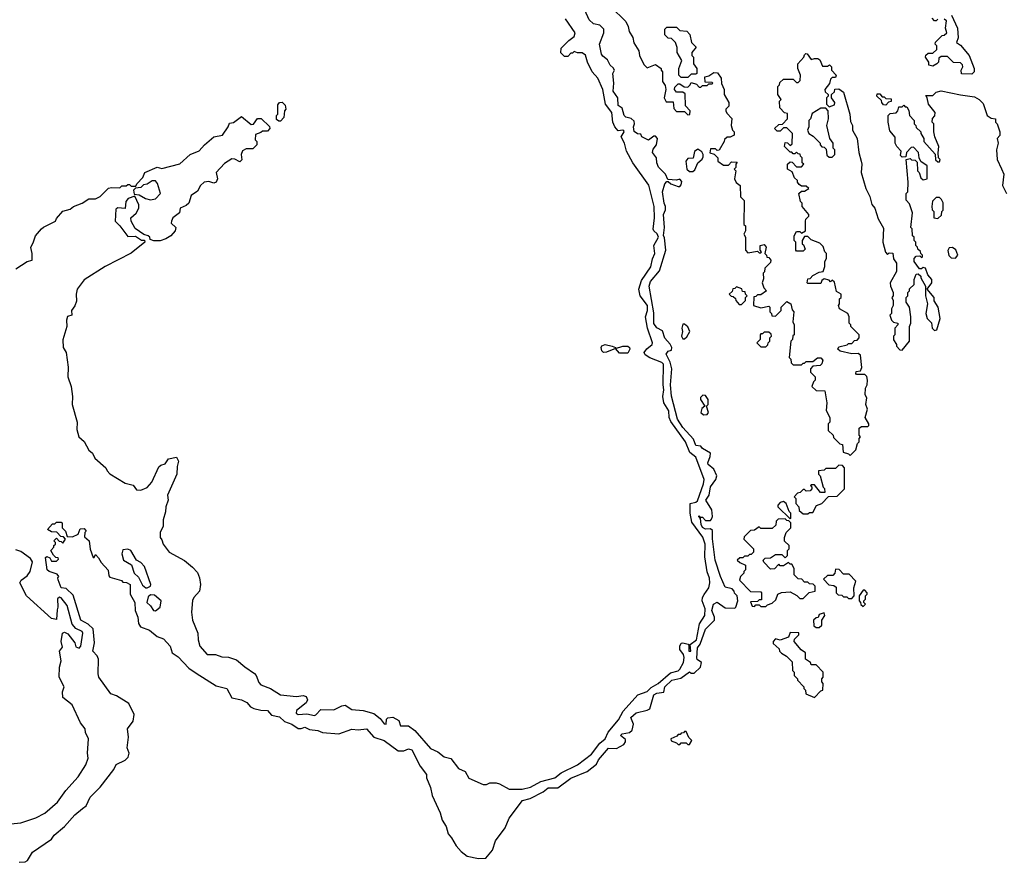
# Model space of a CAD drawing. Extents: x 1861455 to 2058065, y 200073 to 437907.
# Tile 175 of 256: x 2015339 to 2021405, y 278493 to 283686. Entities that reach past the tile are written whole.
import ezdxf

# ---------------------------------------------------------------- set-up
doc = ezdxf.new("R2010")
doc.units = 0

msp = doc.modelspace()

# ---------------------------------------------------------------- linework, layer by layer
at = {"layer": '0CON05XD'}
for points in [[(2018995, 283390), (2018977.5, 283405), (2018959.3, 283439.3), (2018930.7, 283460.7), (2018923.9, 283473.9), (2018911.2, 283535), (2018937.5, 283605), (2018937, 283627), (2018912.5, 283652.5), (2018875, 283661.2), (2018846.7, 283685), (2018820, 283745)], [(2018980, 283765), (2019072.5, 283675), (2019087.5, 283645), (2019093, 283613), (2019117, 283577), (2019123, 283543), (2019152.5, 283495), (2019157.5, 283465), (2019185, 283410), (2019205, 283390), (2019255, 283410), (2019290, 283385), (2019290, 283375), (2019300, 283365), (2019300, 283305), (2019315, 283280), (2019320, 283255), (2019310, 283205), (2019320.7, 283180.7), (2019365, 283180), (2019368.3, 283138.3), (2019385, 283120), (2019435, 283120), (2019455, 283100), (2019468.3, 283101.7), (2019470, 283125), (2019440, 283155), (2019438.3, 283228.3), (2019425, 283240), (2019385, 283240), (2019372.5, 283255), (2019375, 283270), (2019395, 283290), (2019405, 283290), (2019431.7, 283271.7), (2019455, 283270), (2019470, 283285), (2019475, 283300), (2019508.3, 283288.3), (2019525, 283270), (2019535, 283270), (2019545, 283280), (2019575, 283280), (2019585, 283290), (2019605, 283290), (2019610, 283295), (2019605, 283300), (2019561.7, 283301.7), (2019560, 283335), (2019585, 283340), (2019615, 283360), (2019638.3, 283358.3), (2019660, 283325), (2019663, 283293), (2019680, 283255), (2019680, 283225), (2019707.5, 283175), (2019707, 283153), (2019690, 283135), (2019690, 283125), (2019695, 283110), (2019727, 283077), (2019722.5, 283035), (2019730, 283005), (2019740, 282995), (2019740, 282975), (2019717, 282963), (2019698.3, 282961.7), (2019681.7, 282948.3), (2019680, 282935), (2019648.3, 282881.7), (2019635, 282880), (2019625, 282890), (2019595, 282890), (2019590, 282865), (2019618.3, 282858.3), (2019640, 282835), (2019640, 282815), (2019675, 282790), (2019705, 282790), (2019725, 282810), (2019758.3, 282808.3), (2019750, 282795), (2019750, 282775), (2019740, 282765), (2019750, 282755), (2019742.5, 282705), (2019753.6, 282683.6), (2019777.5, 282665), (2019780, 282595), (2019801.7, 282571.7), (2019800, 282425), (2019810, 282415), (2019810, 282385), (2019800, 282365), (2019810, 282345), (2019810, 282265), (2019825, 282250), (2019885, 282260), (2019895, 282250), (2019905, 282250), (2019910, 282255), (2019900, 282265), (2019900, 282295), (2019925, 282300), (2019937.5, 282285), (2019930, 282245), (2019940, 282235), (2019941.7, 282221.7), (2019955, 282220), (2019967.5, 282205), (2019965, 282190), (2019930, 282155), (2019927, 282133), (2019920, 282125), (2019921.7, 282088.3), (2019912.5, 282065), (2019923, 282033), (2019940, 282015), (2019905, 281990), (2019885, 281990), (2019875, 281980), (2019861.7, 281978.3), (2019860, 281925), (2019905, 281910), (2019955, 281920), (2019960, 281915), (2019960, 281885), (2019970, 281875), (2019971.7, 281861.7), (2019995, 281860), (2020030, 281895), (2020030, 281915), (2020065, 281950), (2020090, 281935), (2020098.3, 281898.3), (2020107.5, 281885), (2020102.5, 281825), (2020110, 281805), (2020110, 281745), (2020103, 281737), (2020100, 281715), (2020090, 281705), (2020080, 281605), (2020090, 281595), (2020091.7, 281571.7), (2020105, 281560), (2020155, 281560), (2020165, 281570), (2020175, 281570), (2020185, 281580), (2020225, 281580), (2020255, 281602.5), (2020275, 281602.5), (2020287, 281587), (2020280, 281565), (2020270, 281555), (2020225, 281550), (2020210, 281535), (2020210, 281515), (2020240, 281485), (2020240, 281465), (2020230, 281455), (2020220, 281425), (2020245, 281400), (2020298.3, 281398.3), (2020312.5, 281325), (2020308.3, 281278.3), (2020330, 281235), (2020330, 281205), (2020320, 281195), (2020320, 281155), (2020350, 281125), (2020351.7, 281111.7), (2020391.7, 281071.7), (2020408.3, 281068.3), (2020411.7, 281021.7), (2020445, 281010), (2020455, 281000), (2020490, 281035), (2020500, 281075), (2020510, 281085), (2020510, 281105), (2020520, 281115), (2020510, 281125), (2020511.7, 281168.3), (2020525, 281180), (2020565, 281180), (2020570, 281185), (2020570, 281195), (2020547.5, 281235), (2020562.5, 281285), (2020552.5, 281315), (2020557.5, 281355), (2020547.5, 281375), (2020550, 281415), (2020560, 281435), (2020562.5, 281465), (2020557, 281487), (2020545, 281500), (2020495, 281500), (2020490, 281505), (2020491.7, 281518.3), (2020518.3, 281521.7), (2020527, 281543), (2020518.3, 281618.3), (2020505, 281630), (2020465, 281627.5), (2020393, 281643), (2020380, 281655), (2020385, 281670), (2020437, 281683), (2020445, 281690), (2020465, 281690), (2020481.7, 281708.3), (2020498.3, 281711.7), (2020510, 281725), (2020510, 281745), (2020460, 281795), (2020460, 281805), (2020450, 281815), (2020450, 281855), (2020440, 281875), (2020390, 281905), (2020382.5, 281925), (2020390, 281935), (2020390, 281965), (2020400, 281975), (2020400, 281995), (2020371.7, 282011.7), (2020358.3, 282068.3), (2020345, 282080), (2020335, 282070), (2020325, 282080), (2020295, 282090), (2020281.7, 282078.3), (2020275, 282060), (2020195, 282060), (2020190, 282065), (2020195, 282090), (2020208.3, 282091.7), (2020225, 282110), (2020265, 282130), (2020290, 282135), (2020300, 282165), (2020300, 282195), (2020310, 282215), (2020310, 282245), (2020300, 282255), (2020288.3, 282288.3), (2020268.3, 282308.3), (2020215, 282330), (2020195, 282350), (2020175, 282350), (2020160, 282325), (2020160, 282305), (2020168.3, 282298.3), (2020178.3, 282271.7), (2020165, 282260), (2020125, 282260), (2020120, 282265), (2020120, 282315), (2020110, 282325), (2020110, 282355), (2020125, 282380), (2020145, 282380), (2020155, 282370), (2020180, 282385), (2020180, 282445), (2020183, 282457), (2020200, 282475), (2020200, 282485), (2020160, 282535), (2020160, 282555), (2020150, 282565), (2020140, 282615), (2020155, 282630), (2020175, 282630), (2020200, 282645), (2020185, 282660), (2020155, 282660), (2020140.7, 282670.7), (2020130, 282685), (2020130, 282695), (2020111.7, 282711.7), (2020098.3, 282748.3), (2020070, 282765), (2020070, 282795), (2020085, 282810), (2020098.3, 282808.3), (2020125, 282780), (2020155, 282780), (2020170, 282795), (2020160, 282805), (2020160, 282835), (2020150, 282845), (2020148.3, 282858.3), (2020135, 282860), (2020125, 282870), (2020115, 282860), (2020105, 282860), (2020095, 282870), (2020085, 282870), (2020050, 282905), (2020055, 282930), (2020068.3, 282928.3), (2020085, 282910), (2020098.3, 282921.7), (2020100, 282985), (2020065, 283020), (2020045, 283020), (2020025, 283000), (2020005, 283000), (2019990, 283015), (2020015, 283040), (2020038.3, 283041.7), (2020070, 283075), (2020068.3, 283108.3), (2020051.7, 283111.7), (2020023, 283143), (2020020, 283185), (2020030, 283195), (2020010, 283225), (2020010, 283275), (2020020, 283285), (2020021.7, 283298.3), (2020045, 283320), (2020105, 283320), (2020125, 283300), (2020135, 283300), (2020148.3, 283311.7), (2020150, 283345), (2020132.5, 283385), (2020132.5, 283415), (2020170, 283455), (2020175, 283470), (2020183, 283477), (2020190, 283475), (2020215, 283440), (2020235, 283447.5), (2020257, 283447), (2020268.3, 283438.3), (2020285, 283400), (2020315, 283400), (2020328.3, 283408.3), (2020340, 283395), (2020340, 283375), (2020370, 283345), (2020365, 283330), (2020345, 283330), (2020335, 283320), (2020327, 283293), (2020300, 283255), (2020301.7, 283241.7), (2020320, 283225), (2020320, 283215), (2020310, 283205), (2020310, 283165), (2020325, 283150), (2020358.3, 283161.7), (2020360, 283175), (2020340, 283205), (2020340, 283225), (2020358.3, 283241.7), (2020361.7, 283258.3), (2020385, 283260), (2020415, 283240), (2020452.5, 283105), (2020458.3, 283058.3), (2020470, 283035), (2020470, 283005), (2020497.5, 282955), (2020508.3, 282868.3), (2020522.5, 282815), (2020527.5, 282795), (2020522.5, 282745), (2020552.5, 282645), (2020576.4, 282596.4), (2020588.3, 282548.3), (2020607.5, 282525), (2020628.3, 282458.3), (2020661.7, 282401.7), (2020657.5, 282315), (2020673, 282253), (2020685, 282240), (2020695, 282250), (2020718.3, 282248.3), (2020723, 282213), (2020740, 282185), (2020740, 282135), (2020702.5, 282065), (2020703, 282043), (2020720, 282005), (2020720, 281985), (2020712.5, 281975), (2020720, 281955), (2020720, 281925), (2020710, 281905), (2020710, 281875), (2020700, 281865), (2020710, 281835), (2020721.7, 281821.7), (2020750, 281815), (2020750, 281805), (2020730, 281785), (2020730, 281745), (2020722.5, 281735), (2020723, 281713), (2020740, 281685), (2020740, 281675), (2020761.7, 281651.7), (2020775, 281650), (2020820, 281705), (2020820, 281795), (2020830, 281815), (2020830, 281855), (2020820, 281915), (2020800, 281945), (2020800, 281975), (2020810, 281985), (2020810, 282005), (2020820, 282015), (2020821.7, 282028.3), (2020850, 282055), (2020850, 282085), (2020861.7, 282118.3), (2020875, 282120), (2020890, 282105), (2020890, 282095), (2020920, 282045), (2020920, 281985), (2020932.5, 281935), (2020922.5, 281875), (2020930, 281845), (2020957, 281817), (2020960, 281785), (2020975, 281770), (2020990, 281775), (2021010, 281845), (2020997.5, 281915), (2020973, 281953), (2020972.5, 281975), (2020930, 282025), (2020957.5, 282065), (2020957.5, 282085), (2020933, 282113), (2020920, 282155), (2020905, 282160), (2020895, 282150), (2020881.7, 282151.7), (2020850, 282195), (2020850, 282215), (2020861.7, 282228.3), (2020885, 282230), (2020895, 282220), (2020900, 282225), (2020900, 282235), (2020890, 282245), (2020888.3, 282258.3), (2020871.7, 282271.7), (2020870, 282285), (2020860, 282295), (2020860, 282315), (2020850, 282325)], [(2015315, 282150), (2015385, 282196.7), (2015416.2, 282203.8), (2015416.2, 282245), (2015407, 282283), (2015423.3, 282316.7), (2015436.4, 282353.6), (2015473.6, 282396.4), (2015485, 282407.5), (2015560, 282445), (2015565, 282460), (2015603.9, 282506.1), (2015650.7, 282519.3), (2015670, 282535), (2015723.6, 282556.4), (2015765, 282582.5), (2015805, 282582.5), (2015835, 282597.5), (2015885, 282647.5), (2015905, 282652.5), (2015955, 282650), (2015968.3, 282661.7), (2015995, 282662.5), (2016005, 282670), (2016015, 282670), (2016025, 282660), (2016055, 282660), (2016060, 282675), (2016097, 282713), (2016110, 282745), (2016185, 282777.5), (2016215, 282770), (2016325, 282797.5), (2016390, 282855), (2016445, 282877.5), (2016477.5, 282915), (2016535, 282964), (2016587.5, 282975), (2016622.5, 283025), (2016631.7, 283048.3), (2016657, 283053), (2016705, 283090), (2016765, 283040), (2016778.3, 283041.7), (2016803, 283077), (2016827, 283077), (2016878.3, 283028.3), (2016880, 283015), (2016865, 283000), (2016835, 283000), (2016825, 282990), (2016791.7, 282978.3), (2016790, 282945), (2016800, 282935), (2016800, 282915), (2016775, 282890), (2016735, 282890), (2016712.1, 282877.9), (2016702.5, 282855), (2016707, 282823), (2016695, 282810), (2016665, 282826.2), (2016645, 282828), (2016600.3, 282799.7), (2016549.2, 282745), (2016557.5, 282705), (2016550, 282685), (2016535, 282678.8), (2016505, 282690), (2016475, 282684.4), (2016453.1, 282665), (2016435, 282630), (2016395, 282602.5), (2016380, 282555), (2016365, 282541.2), (2016327.5, 282525), (2016322.5, 282495), (2016282.5, 282465), (2016273.3, 282445), (2016273, 282433), (2016300, 282405), (2016297.5, 282385), (2016270, 282355), (2016240, 282335), (2016205, 282323.3), (2016165, 282322.5), (2016141.7, 282331.7), (2016140, 282345), (2016130, 282355), (2016103, 282363), (2016050, 282400), (2016026.2, 282445), (2016023.3, 282465), (2016055.5, 282494.5), (2016072, 282525), (2016073.8, 282545), (2016048.3, 282598.3), (2016007.5, 282585), (2015993.3, 282565), (2015988.3, 282521.7), (2015942.5, 282527.5), (2015931.7, 282518.3), (2015927.5, 282445), (2015956.4, 282416.4), (2016005, 282350), (2016051.7, 282351.7), (2016088.3, 282328.3), (2016107.5, 282327.5), (2016110, 282315), (2016025, 282246.7), (2015865, 282166.2), (2015736, 282084), (2015693.3, 282025), (2015686.7, 281995), (2015689.3, 281950.7), (2015677.7, 281922.3), (2015657.5, 281895), (2015660, 281865), (2015633, 281857), (2015627.5, 281835), (2015630, 281795), (2015603.6, 281713.6), (2015607.5, 281665), (2015626.1, 281636.1), (2015638, 281545), (2015636.2, 281485), (2015656.7, 281425), (2015664, 281365), (2015661.2, 281315), (2015693.3, 281205), (2015690.5, 281160.5), (2015703.8, 281115), (2015735, 281087.5), (2015763.9, 281033.9), (2015787.5, 281015), (2015802.5, 280985), (2015870, 280925), (2015877.5, 280905), (2015895, 280887.5), (2015989.3, 280829.3), (2016037, 280817), (2016058.3, 280788.3), (2016085, 280787.5), (2016125, 280802.5), (2016153.6, 280836.4), (2016195, 280930), (2016208.3, 280941.7), (2016235, 280950), (2016255, 280980), (2016305, 280990), (2016317.5, 280965), (2016308.3, 280931.7), (2016306.7, 280885), (2016250, 280755), (2016253.3, 280725), (2016240, 280685), (2016237, 280653), (2016223, 280603), (2016222.5, 280565), (2016203.3, 280525), (2016203.3, 280495), (2016215, 280480), (2016222.5, 280455), (2016260, 280405), (2016355, 280352.5), (2016403, 280313), (2016435, 280280), (2016447, 280247), (2016452.5, 280205), (2016447.5, 280165), (2016412.5, 280125), (2016403.6, 280106.4), (2016396.7, 280035), (2016403.8, 279985), (2016436.2, 279905), (2016437.5, 279865), (2016448.8, 279825), (2016494.6, 279774.6), (2016545, 279774), (2016585, 279758.8), (2016625, 279758), (2016675, 279741.2), (2016725, 279697.5), (2016786.4, 279656.4), (2016796.7, 279645), (2016811.7, 279601.7), (2016825, 279587.5), (2016883.6, 279563.6), (2016945, 279526), (2017045, 279515.5), (2017085, 279521.9), (2017103.3, 279515), (2017112, 279495), (2017104.2, 279475.8), (2017045, 279428.8), (2017042.2, 279412.2), (2017055, 279404.4), (2017107.6, 279407.6), (2017155, 279398.6), (2017163, 279403), (2017195, 279434.2), (2017275, 279433.1), (2017322.7, 279457.3), (2017345, 279461.2), (2017384.6, 279434.6), (2017455, 279428.9), (2017520.6, 279410.6), (2017560.3, 279380.3), (2017585, 279346.2), (2017596, 279345), (2017599.2, 279375), (2017606.5, 279383.5), (2017637.9, 279387.9), (2017675, 279367.5), (2017685, 279334.5), (2017733.7, 279333.7), (2017774.2, 279305), (2017870, 279195), (2017915, 279173.3), (2017954.1, 279144.1), (2017995, 279133.3), (2018042.3, 279072.3), (2018083, 279053), (2018105, 279012.5), (2018195, 278972.5), (2018215, 278972.5), (2018235, 278982.5), (2018275, 278982.5), (2018295, 278977.5), (2018353.6, 278943.6), (2018435, 278944.2), (2018485, 278955.8), (2018548.9, 278991.1), (2018635, 279013.7), (2018675, 279044.7), (2018775, 279093.9), (2018860.7, 279159.3), (2018913, 279227), (2018946.9, 279255), (2018964.8, 279295.2), (2019028.9, 279371.1), (2019056.1, 279423.9), (2019147.8, 279525), (2019205, 279546.8), (2019229.2, 279570.8), (2019272.9, 279595), (2019348.7, 279661.3), (2019395, 279673), (2019406.7, 279683.3), (2019429.5, 279725), (2019433.6, 279755), (2019427.5, 279775), (2019405.4, 279805), (2019405, 279826.2), (2019415, 279842.9), (2019424.5, 279845.5), (2019457.3, 279837.3), (2019462, 279832), (2019460.9, 279795), (2019474, 279795), (2019468.8, 279835), (2019507.9, 279865), (2019526.9, 279963.1), (2019560.9, 280015), (2019562.9, 280055), (2019543.6, 280105), (2019545.5, 280125), (2019556.7, 280143.3), (2019583.8, 280185), (2019590.5, 280215), (2019589.7, 280245), (2019573.3, 280283.3), (2019559.3, 280375), (2019561.6, 280455), (2019547.5, 280497.5), (2019479.6, 280589.6), (2019468.7, 280645), (2019468.6, 280705), (2019505, 280712.4), (2019515, 280720.4), (2019552.6, 280825), (2019555, 280853.3), (2019505, 280990.8), (2019468.1, 281018.1), (2019441, 281085), (2019350.5, 281210.5), (2019340.7, 281235), (2019337.5, 281275), (2019307.5, 281325), (2019301.1, 281365), (2019307.4, 281405), (2019302.7, 281435), (2019305, 281562.9), (2019295, 281572.9), (2019221.4, 281601.4), (2019191.6, 281621.6), (2019186, 281635), (2019202.3, 281657.7), (2019235, 281684.6), (2019237, 281695), (2019206, 281785), (2019194.8, 281855), (2019206.5, 281895), (2019205.8, 281925), (2019161.2, 281985), (2019154, 282025), (2019170.2, 282079.8), (2019227, 282163), (2019237.8, 282212.2), (2019252.6, 282245), (2019245.2, 282295), (2019273.5, 282345), (2019266.9, 282366.9), (2019245.4, 282385), (2019242, 282395), (2019249.2, 282465), (2019248.2, 282535), (2019215, 282666.2), (2019117.1, 282805), (2019077.1, 282875), (2019064.2, 282925), (2019043.8, 282965), (2019062.9, 282995), (2019060.8, 283000.8), (2019055, 283005.3), (2019025, 283000.8), (2019005.5, 283025), (2018993.5, 283055), (2018987.8, 283115), (2018947.5, 283165), (2018931.1, 283255), (2018900, 283325), (2018865.6, 283365.6), (2018836.9, 283425), (2018825, 283467.5), (2018805, 283482.5), (2018775, 283482.5), (2018755, 283490), (2018745, 283480), (2018735, 283480), (2018715, 283460), (2018695, 283460), (2018673, 283483), (2018675, 283510), (2018721.7, 283558.3), (2018755, 283582.5), (2018761.2, 283605), (2018702.1, 283692.1)], [(2021205, 283350), (2021141.7, 283351.7), (2021140, 283375), (2021150, 283395), (2021148.3, 283408.3), (2021135, 283420), (2021091.7, 283421.7), (2021055, 283460), (2021015, 283460), (2021001.7, 283448.3), (2021000, 283425), (2020990, 283415), (2020965, 283400), (2020940, 283405), (2020940, 283425), (2020920, 283455), (2020921.7, 283468.3), (2020935, 283480), (2020965, 283480), (2020988.3, 283501.7), (2020990, 283525), (2020980, 283535), (2020981.7, 283548.3), (2021021.7, 283588.3), (2021035, 283590), (2021050, 283605), (2021042.5, 283635), (2021048.3, 283678.3), (2021035, 283690)], [(2020995, 283690), (2020985, 283680), (2020975, 283680), (2020960, 283695)], [(2021080, 283715), (2021117.5, 283635), (2021120, 283575), (2021110, 283545), (2021135, 283530), (2021187.5, 283465), (2021220, 283385), (2021220, 283365), (2021205, 283350)], [(2019455, 283330), (2019415, 283330), (2019400, 283345), (2019400, 283385), (2019417.5, 283435), (2019390, 283485), (2019390, 283515), (2019380, 283545), (2019355, 283570), (2019333, 283573), (2019313, 283593), (2019313, 283627), (2019325, 283640), (2019385, 283640), (2019405, 283620), (2019450, 283615), (2019466.7, 283595), (2019477.5, 283545), (2019507, 283517), (2019480, 283485), (2019480, 283465), (2019490, 283455), (2019490, 283415), (2019510, 283385), (2019510, 283355), (2019505, 283350), (2019475, 283350), (2019455, 283330)], [(2015335, 278493.3), (2015373, 278497), (2015387.5, 278505), (2015417.5, 278555), (2015534, 278636), (2015550.3, 278659.7), (2015615.5, 278714.5), (2015677.5, 278785), (2015725.6, 278824.4), (2015749.3, 278840.7), (2015772, 278895), (2015834, 278956), (2015919.2, 279065), (2015933.9, 279096.1), (2015987.7, 279122.3), (2016007.9, 279142.1), (2016013.1, 279165), (2016001.7, 279198.3), (2016010, 279265), (2016003.3, 279315), (2016037.4, 279362.6), (2016044.4, 279404.4), (2016011.8, 279471.8), (2015935, 279520), (2015900.9, 279530.9), (2015826.7, 279635), (2015822, 279655), (2015824.4, 279745), (2015815.5, 279765.5), (2015790, 279795), (2015799.2, 279845), (2015791.7, 279931.7), (2015760, 279960), (2015715.7, 279985), (2015669.2, 280139.2), (2015625, 280181.2), (2015593.3, 280185), (2015576.7, 280235), (2015573.9, 280246.1), (2015580, 280255), (2015570, 280270), (2015520, 280285), (2015507.5, 280295), (2015498.3, 280371.7), (2015505, 280377.5), (2015525, 280370), (2015535, 280350), (2015565, 280350), (2015578.3, 280361.7), (2015575, 280370), (2015561.7, 280371.7), (2015547, 280387), (2015530, 280415), (2015550, 280435), (2015550, 280445), (2015560, 280455), (2015560, 280465), (2015550, 280475), (2015565, 280490), (2015581.7, 280471.7), (2015595, 280470), (2015605, 280460), (2015620, 280485), (2015608.3, 280498.3), (2015591.7, 280501.7), (2015568.3, 280528.3), (2015535, 280530), (2015510, 280545), (2015541.7, 280578.3), (2015555, 280580), (2015565, 280590), (2015595, 280590), (2015600, 280585), (2015600, 280555), (2015620, 280535), (2015631.7, 280501.7), (2015665, 280500), (2015700, 280515), (2015711.7, 280548.3), (2015735, 280550), (2015747.5, 280535), (2015740, 280525), (2015738.3, 280498.3), (2015766.7, 280475), (2015773.6, 280423.6), (2015791.7, 280371.7), (2015798.3, 280371.7), (2015805, 280390), (2015825, 280370), (2015840.7, 280340.7), (2015883.6, 280293.6), (2015888.3, 280258.3), (2015895, 280250), (2015965, 280230), (2015975, 280220), (2015997, 280217), (2016020, 280205), (2016018.8, 280145), (2016048, 280095), (2016050, 280045), (2016067.5, 280005), (2016070, 279965), (2016082.5, 279945), (2016137.5, 279925), (2016185.9, 279885.9), (2016225, 279871.4), (2016265.5, 279825), (2016278.6, 279785), (2016315, 279760), (2016380.2, 279690.2), (2016425, 279658.1), (2016550, 279580), (2016615, 279564), (2016646, 279506), (2016705, 279495.6), (2016737.5, 279477.5), (2016761.3, 279451.3), (2016781, 279441), (2016825, 279430.8), (2016865, 279429.6), (2016891, 279401), (2016939.1, 279389.1), (2016970.2, 279360.2), (2017015.8, 279345), (2017055, 279317.3), (2017072.7, 279317.3), (2017095, 279326.9), (2017125, 279311.5), (2017175.8, 279305.8), (2017203.9, 279293.9), (2017305, 279284.2), (2017385, 279314.5), (2017425, 279310.4), (2017475.4, 279315.4), (2017520, 279265), (2017585, 279244), (2017670.5, 279180.5), (2017705, 279180), (2017735, 279192.5), (2017755, 279186.5), (2017806.3, 279086.3), (2017844.2, 279035), (2017845.8, 279014.2), (2017869.2, 278955), (2017880.8, 278905), (2017928.8, 278798.8), (2017942.1, 278752.1), (2017965.8, 278715), (2017978.6, 278668.6), (2018000, 278645), (2018027.5, 278595), (2018059.1, 278559.1), (2018095, 278531.2), (2018165, 278516.2), (2018210.7, 278519.3), (2018252, 278568), (2018270.9, 278625), (2018329.6, 278705), (2018355, 278765.6), (2018436.7, 278875), (2018483.5, 278886.5), (2018562.9, 278927.1), (2018595, 278952), (2018655, 278953.1), (2018735, 279012.1), (2018835, 279052), (2018892, 279098), (2018905.7, 279125), (2018966.7, 279196.7), (2019015, 279195.4), (2019061.1, 279218.9), (2019070.8, 279235), (2019070.8, 279250.8), (2019041.2, 279275), (2019050, 279285), (2019095, 279292.9), (2019111.8, 279308.2), (2019121.2, 279345), (2019103.6, 279385), (2019136.2, 279415), (2019205, 279430.8), (2019220.5, 279439.5), (2019245, 279526), (2019265, 279536), (2019308.3, 279541.7), (2019313.3, 279575), (2019356.7, 279615), (2019412.4, 279627.6), (2019465, 279667.5), (2019475, 279660), (2019495, 279660), (2019532.5, 279695), (2019540, 279725), (2019513.6, 279743.6), (2019511.2, 279751.2), (2019514.7, 279815), (2019531.8, 279838.2), (2019565, 279930), (2019619.2, 279985), (2019618.6, 280005), (2019602.9, 280045), (2019612.9, 280085), (2019636.1, 280096.1), (2019685, 280062.5), (2019745, 280060), (2019750, 280065), (2019762.5, 280105), (2019760, 280135), (2019741.7, 280151.7), (2019740, 280165), (2019728.3, 280178.3), (2019685, 280190), (2019656.2, 280255), (2019623.8, 280355), (2019607, 280487), (2019607.3, 280537.3), (2019595, 280548.8), (2019565, 280546.7), (2019545, 280556.7), (2019536.7, 280575), (2019532.5, 280612.5), (2019523.3, 280625), (2019525, 280630), (2019530, 280620), (2019545, 280620), (2019565, 280600), (2019595, 280600), (2019601.7, 280608.3), (2019606.7, 280625), (2019602.9, 280665), (2019566.7, 280725), (2019587.5, 280755), (2019595, 280806.7), (2019627.8, 280852.2), (2019632.9, 280875), (2019615.7, 280915.7), (2019581.2, 280945), (2019578, 280955), (2019593.3, 280995), (2019594, 281015), (2019545, 281043.3), (2019535, 281057.5), (2019505, 281061.2), (2019490.8, 281100.8), (2019425, 281173.1), (2019390.6, 281225), (2019354.5, 281365.5), (2019348, 281435), (2019356.7, 281535), (2019346, 281575), (2019321.2, 281625), (2019335, 281642.5), (2019355, 281650), (2019357.5, 281665), (2019346.4, 281686.4), (2019313, 281723), (2019298.3, 281768.3), (2019265, 281787.5), (2019245, 281813.8), (2019245, 281880), (2019216, 282045), (2019225, 282073.3), (2019280.9, 282139.1), (2019320, 282265), (2019311.2, 282341.2), (2019304.6, 282355.4), (2019311.2, 282405), (2019306.2, 282485), (2019317.5, 282515), (2019317.5, 282535), (2019309.2, 282555), (2019299.2, 282625), (2019312.5, 282675), (2019325, 282690), (2019335, 282690), (2019350, 282675), (2019395, 282657.5), (2019405, 282657.5), (2019415, 282667.5), (2019418.3, 282688.3), (2019405, 282703.3), (2019385, 282697.5), (2019331.7, 282701.7), (2019317.5, 282735), (2019275, 282777.5), (2019263.8, 282805), (2019262.5, 282835), (2019238.3, 282868.3), (2019241.7, 282888.3), (2019262.5, 282915), (2019267.5, 282955), (2019255, 282967.5), (2019245, 282967.5), (2019213, 282943), (2019172.5, 282965), (2019165, 282980), (2019145, 282982.5), (2019125, 282997.5), (2019120, 283025), (2019127.5, 283045), (2019125, 283060), (2019107, 283077), (2019072.5, 283085), (2019063.8, 283095), (2019050.5, 283140.5), (2019025, 283157.5), (2019023.3, 283205), (2018994.4, 283245), (2019000, 283295), (2018993.3, 283355), (2019002.5, 283375), (2018995, 283390)], [(2020850, 282325), (2020850, 282345), (2020840, 282355), (2020837, 282397), (2020830, 282405), (2020840, 282495), (2020821.7, 282551.7), (2020800, 282575), (2020800, 282615), (2020810, 282625), (2020812.5, 282685), (2020800, 282825), (2020825, 282830), (2020833, 282823), (2020855, 282820), (2020868.3, 282808.3), (2020870, 282755), (2020880, 282745), (2020891.7, 282711.7), (2020905, 282700), (2020930, 282705), (2020930, 282785), (2020891.7, 282811.7), (2020880, 282835), (2020877, 282867), (2020845, 282900), (2020831.7, 282898.3), (2020801.7, 282868.3), (2020798.3, 282841.7), (2020775, 282840), (2020765, 282850), (2020770, 282875), (2020742.5, 282905), (2020732.5, 282925), (2020731.7, 282961.7), (2020700.7, 283000.7), (2020690, 283055), (2020690, 283095), (2020701.7, 283108.3), (2020738.3, 283111.7), (2020750, 283125), (2020755, 283150), (2020775, 283150), (2020785, 283160), (2020795, 283150), (2020805, 283150), (2020817, 283127), (2020820, 283095), (2020850, 283065), (2020850, 283045), (2020860, 283035), (2020861.7, 283021.7), (2020890, 282995), (2020890, 282985), (2020910, 282955), (2020910, 282935), (2020978.3, 282858.3), (2020981.7, 282821.7), (2020995, 282810), (2021005, 282810), (2021010, 282825), (2021000, 282835), (2020997.5, 282865), (2021002.5, 282905), (2020977.5, 282965), (2020970, 282995), (2020970, 283045), (2020960, 283055), (2020963, 283077), (2020977, 283093), (2020980, 283115), (2020937.5, 283165), (2020930, 283205), (2020921.7, 283218.3), (2020965, 283220), (2020985, 283240), (2021015, 283247.5), (2021135, 283222.5), (2021221.7, 283211.7), (2021250, 283195), (2021275, 283170), (2021300, 283095), (2021325, 283080), (2021350, 283075), (2021350, 283055), (2021360, 283045), (2021377.5, 282995), (2021377, 282973), (2021360, 282955), (2021367.5, 282925), (2021357.5, 282885), (2021360, 282825), (2021386.7, 282766.7), (2021402.5, 282735), (2021393.6, 282663.6), (2021417.5, 282615)], [(2016945, 283060), (2016935, 283060), (2016921.7, 283071.7), (2016920, 283095), (2016930, 283105), (2016928.3, 283161.7), (2016940, 283175), (2016955, 283177.5), (2016975, 283160), (2016977.5, 283135), (2016970, 283125), (2016967, 283083), (2016945, 283060)], [(2020675, 283160), (2020661.7, 283161.7), (2020650, 283175), (2020648.3, 283188.3), (2020620, 283215), (2020621.7, 283228.3), (2020638.3, 283228.3), (2020651.7, 283211.7), (2020665, 283210), (2020675, 283200), (2020708.3, 283198.3), (2020708.3, 283181.7), (2020691.7, 283178.3), (2020675, 283160)], [(2020345, 282840), (2020360, 282855), (2020360, 282885), (2020350, 282895), (2020350, 282925), (2020330, 282955), (2020312.5, 283035), (2020322.5, 283075), (2020320, 283125), (2020305, 283140), (2020275, 283140), (2020221.7, 283108.3), (2020210, 283075), (2020200, 283065), (2020200, 283025), (2020192.5, 283005), (2020200, 282985), (2020228.3, 282968.3), (2020270, 282925), (2020270, 282915), (2020281.7, 282901.7), (2020295, 282900), (2020308.3, 282888.3), (2020311.7, 282851.7), (2020325, 282840), (2020345, 282840)], [(2019485, 282751.2), (2019499.2, 282760.8), (2019517.5, 282805), (2019543.3, 282826.7), (2019549.3, 282840.7), (2019550, 282855), (2019541.2, 282871.2), (2019517.5, 282887.5), (2019496, 282874), (2019487.5, 282832.5), (2019455, 282830), (2019442.5, 282815), (2019450, 282765), (2019465, 282751.2), (2019485, 282751.2)], [(2016145, 282576.2), (2016175, 282582.5), (2016206.7, 282615), (2016187.7, 282677.7), (2016175, 282692.5), (2016155, 282693.3), (2016125, 282673.3), (2016101.7, 282668.3), (2016085, 282652.5), (2016051.7, 282648.3), (2016040, 282635), (2016045, 282610), (2016075, 282607.5), (2016114.1, 282584.1), (2016145, 282576.2)], [(2020995, 282460), (2021018.3, 282481.7), (2021020, 282505), (2021027.5, 282512.5), (2021027.5, 282557.5), (2021018.3, 282578.3), (2021005, 282590), (2020985, 282590), (2020961.7, 282568.3), (2020957.5, 282535), (2020960, 282515), (2020970, 282505), (2020970, 282465), (2020995, 282460)], [(2021105, 282216.7), (2021118.8, 282235), (2021107.3, 282267.3), (2021085, 282282.5), (2021065, 282280), (2021056.2, 282263.8), (2021062.5, 282232.5), (2021078.3, 282218.3), (2021105, 282216.7)], [(2019785, 281930), (2019810, 281955), (2019810, 281975), (2019820, 281985), (2019810, 281995), (2019808.3, 282008.3), (2019791.7, 282011.7), (2019788.3, 282028.3), (2019755, 282040), (2019745, 282030), (2019731.7, 282028.3), (2019728.3, 282011.7), (2019710, 281995), (2019721.7, 281981.7), (2019735, 281980), (2019748.3, 281968.3), (2019750, 281955), (2019771.7, 281931.7), (2019785, 281930)], [(2019435, 281718.8), (2019448.8, 281731.2), (2019466.7, 281765), (2019455, 281792.5), (2019435, 281810), (2019425, 281810), (2019417.5, 281785), (2019422.5, 281765), (2019416.2, 281735), (2019425, 281718.8), (2019435, 281718.8)], [(2019935, 281670), (2019948.3, 281681.7), (2019950, 281695), (2019960, 281705), (2019960, 281725), (2019970, 281735), (2019968.3, 281748.3), (2019955, 281760), (2019925, 281760), (2019915, 281750), (2019905, 281750), (2019900, 281745), (2019900, 281715), (2019880, 281695), (2019905, 281670), (2019935, 281670)], [(2019035, 281630.6), (2019010, 281660), (2018955, 281638), (2018935, 281636.2), (2018924.5, 281644.5), (2018921.4, 281665), (2018925, 281676), (2018945, 281684.2), (2018990, 281675), (2019010, 281665), (2019010, 281660), (2019055, 281673.3), (2019085, 281673.3), (2019095.3, 281665.3), (2019097.5, 281655), (2019085, 281631.9), (2019035, 281630.6)], [(2019551.7, 281251.7), (2019575, 281253.3), (2019582.5, 281265), (2019570, 281305), (2019580, 281315), (2019580, 281345), (2019565, 281370), (2019548.3, 281371.7), (2019533, 281357), (2019532.5, 281345), (2019560, 281305), (2019540.8, 281289.2), (2019536, 281265), (2019551.7, 281251.7)], [(2020195, 280640), (2020205, 280650), (2020225, 280650), (2020247, 280693), (2020280, 280705), (2020322.5, 280747.5), (2020375, 280750), (2020420, 280795), (2020420, 280925), (2020408.3, 280938.3), (2020385, 280940), (2020365, 280920), (2020305, 280920), (2020295, 280910), (2020260, 280905), (2020260, 280885), (2020270, 280875), (2020290, 280805), (2020297, 280797), (2020298.3, 280771.7), (2020271.7, 280771.7), (2020235, 280820), (2020215, 280820), (2020210, 280815), (2020220, 280805), (2020220, 280795), (2020208.3, 280781.7), (2020185, 280780), (2020175, 280790), (2020165, 280790), (2020148.3, 280771.7), (2020131.7, 280768.3), (2020110, 280745), (2020120, 280735), (2020120, 280705), (2020140, 280685), (2020141.7, 280661.7), (2020165, 280640), (2020195, 280640)], [(2020085, 280610), (2020090, 280615), (2020090, 280645), (2020080, 280655), (2020060, 280705), (2020045, 280717.5), (2020025, 280710), (2020010, 280695), (2020010, 280685), (2020085, 280610)], [(2019935, 280070), (2019945, 280080), (2019975, 280090), (2019998.3, 280111.7), (2020010, 280145), (2020033, 280157), (2020085, 280160), (2020127, 280137), (2020145, 280120), (2020165, 280120), (2020203, 280157), (2020240, 280165), (2020240, 280195), (2020228.3, 280208.3), (2020205, 280210), (2020195, 280220), (2020175, 280220), (2020158.3, 280238.3), (2020135, 280240), (2020121.7, 280251.7), (2020110, 280265), (2020110, 280305), (2020095, 280330), (2020085, 280330), (2020075, 280340), (2020045, 280320), (2020025, 280320), (2020015, 280330), (2019988.3, 280301.7), (2019965, 280300), (2019923, 280343), (2019920, 280355), (2019932.5, 280367.5), (2019965, 280370), (2019995, 280390), (2020035, 280390), (2020055, 280370), (2020070, 280385), (2020070, 280415), (2020080, 280425), (2020080, 280445), (2020051.7, 280471.7), (2020050, 280495), (2020060, 280525), (2020090, 280555), (2020090, 280585), (2020078.3, 280598.3), (2020065, 280600), (2020055, 280610), (2020011.7, 280608.3), (2020000, 280595), (2019998.3, 280571.7), (2019975, 280550), (2019905, 280550), (2019895, 280560), (2019865, 280540), (2019841.7, 280538.3), (2019801.7, 280498.3), (2019800, 280485), (2019860, 280425), (2019860, 280405), (2019845, 280390), (2019835, 280390), (2019825, 280380), (2019805, 280380), (2019795, 280370), (2019775, 280370), (2019760, 280355), (2019775, 280340), (2019810, 280325), (2019810, 280295), (2019800, 280285), (2019800, 280275), (2019780, 280255), (2019772.5, 280232.5), (2019841.7, 280161.7), (2019905, 280160), (2019910, 280155), (2019908.3, 280111.7), (2019895, 280110), (2019885, 280100), (2019841.7, 280098.3), (2019851.7, 280071.7), (2019865, 280070), (2019875, 280080), (2019895, 280080), (2019905, 280070), (2019935, 280070)], [(2015225, 278723.8), (2015345, 278736.7), (2015437.5, 278767.5), (2015493.6, 278796.4), (2015571.2, 278865), (2015623.2, 278936.8), (2015699.1, 279020.9), (2015746, 279095), (2015760, 279135), (2015756.7, 279165), (2015763.3, 279255), (2015743.6, 279293.6), (2015742.5, 279315), (2015713.9, 279353.9), (2015663, 279463), (2015605, 279510), (2015603, 279543), (2015612.5, 279575), (2015582.5, 279635), (2015583.3, 279695), (2015593.3, 279735), (2015583.3, 279795), (2015601.7, 279818.3), (2015593.8, 279855), (2015603.3, 279905), (2015615, 279911.2), (2015635, 279901.4), (2015677.5, 279845), (2015685, 279822), (2015705, 279812.5), (2015715.4, 279824.6), (2015727.7, 279905), (2015722.9, 279915), (2015684.3, 279934.3), (2015661.7, 279961.7), (2015630.7, 280075), (2015595, 280122.9), (2015583, 280127), (2015572.2, 280117.8), (2015574.4, 280065.6), (2015568.8, 280048.8), (2015565, 279990), (2015535, 279996.7), (2015381.2, 280135), (2015340, 280215), (2015348.3, 280231.7), (2015385, 280258.2), (2015402.4, 280285), (2015418.6, 280345), (2015405.5, 280365), (2015345, 280408.2), (2015315, 280418.2)], [(2016125, 280184.4), (2016144.2, 280195), (2016146.5, 280205), (2016107.2, 280317.2), (2016085, 280340), (2016058, 280355), (2016023.3, 280415), (2016005, 280422.9), (2015975, 280420), (2015968.8, 280395), (2015978.1, 280355), (2016027.4, 280327.4), (2016045, 280274.6), (2016071.2, 280251.2), (2016095, 280202.3), (2016115, 280185.5), (2016125, 280184.4)], [(2020465, 280120), (2020480, 280135), (2020477.5, 280185), (2020490, 280225), (2020448.3, 280268.3), (2020415, 280270), (2020388.3, 280298.3), (2020365, 280300), (2020360, 280275), (2020348.3, 280261.7), (2020315, 280260), (2020291.7, 280238.3), (2020323, 280203), (2020355, 280200), (2020368.3, 280188.3), (2020370, 280155), (2020381.7, 280141.7), (2020405, 280140), (2020415, 280130), (2020435, 280130), (2020445, 280120), (2020465, 280120)], [(2016175, 280042.8), (2016204.5, 280065), (2016210, 280105), (2016169.9, 280139.9), (2016145, 280141.8), (2016131.3, 280128.7), (2016122.2, 280095), (2016144.8, 280074.8), (2016163.8, 280045), (2016175, 280042.8)], [(2020535, 280070), (2020550, 280085), (2020540, 280095), (2020540, 280105), (2020550, 280115), (2020550, 280135), (2020560, 280145), (2020560, 280155), (2020545, 280170), (2020535, 280170), (2020510, 280135), (2020510, 280105), (2020520, 280095), (2020521.7, 280081.7), (2020535, 280070)], [(2020265, 279940), (2020280, 279955), (2020280, 279985), (2020300, 280015), (2020295, 280030), (2020265, 280020), (2020258.3, 280001.7), (2020245, 280000), (2020230, 279985), (2020231.7, 279951.7), (2020245, 279940), (2020265, 279940)], [(2020235, 279510), (2020275, 279550), (2020287.5, 279555), (2020290, 279595), (2020280, 279605), (2020280, 279625), (2020290, 279635), (2020290, 279665), (2020245, 279710), (2020215, 279710), (2020210, 279725), (2020180, 279745), (2020180, 279785), (2020153.6, 279803.6), (2020110, 279855), (2020111.7, 279868.3), (2020140, 279895), (2020138.3, 279908.3), (2020085, 279910), (2020075, 279880), (2020025, 279862.5), (2019995, 279870), (2019980, 279855), (2019981.7, 279841.7), (2020018.3, 279808.3), (2020020, 279795), (2020031.7, 279781.7), (2020063, 279763), (2020098.3, 279728.3), (2020100, 279675), (2020110, 279665), (2020110, 279645), (2020130, 279625), (2020130, 279615), (2020170, 279575), (2020170, 279565), (2020180, 279555), (2020181.7, 279531.7), (2020235, 279510)], [(2019465, 279220), (2019480, 279245), (2019461.7, 279261.7), (2019445, 279300), (2019435, 279300), (2019428.3, 279291.7), (2019415, 279290), (2019408.3, 279281.7), (2019395, 279280), (2019388.3, 279271.7), (2019350, 279255), (2019351.7, 279241.7), (2019385, 279230), (2019395, 279220), (2019405, 279220), (2019415, 279230), (2019445, 279230), (2019455, 279220), (2019465, 279220)]]:
    msp.add_lwpolyline(points, dxfattribs=at)

doc.saveas('drawing.dxf')
